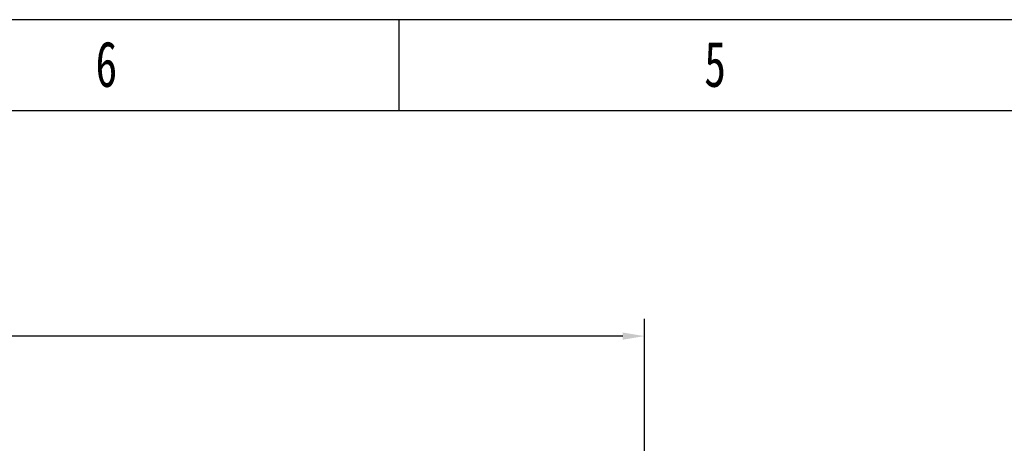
# Model space of a CAD drawing. Header units: millimetres. Extents: x 6909 to 9403, y -385 to 1379.
# Tile 41 of 142: x 7785 to 8238, y 1184 to 1379. Entities that reach past the tile are written whole.
import ezdxf

# ---------------------------------------------------------------- set-up
doc = ezdxf.new("R2010")
doc.units = ezdxf.units.MM
doc.styles.add('样式 1', font='SimSun.ttf', dxfattribs={"width": 0.7, "height": 2.5})
doc.dimstyles.get("Standard").update_dxf_attribs({"dimtxt": 20, "dimasz": 10, "dimexe": 8, "dimexo": 8, "dimgap": 8, "dimtad": 0, "dimtih": 1, "dimtoh": 1, "dimdsep": 46, "dimtxsty": 'Standard', "dimcen": 0.09, "dimadec": 0, "dimazin": 0, "dimtfac": 1, "dimtofl": 0, "dimtmove": 0, "dimatfit": 3, "dimfxl": 0, "dimtolj": 1, "dimtzin": 0, "dimarcsym": 0})

# ---------------------------------------------------------------- blocks, each defined once
blk = doc.blocks.new('*D9')
at = {"color": 0, "lineweight": -2}
for p, q in [((7411.28, 1024.38), (7411.28, 1241.28)), ((8072.63, 1044.24), (8072.63, 1241.28)), ((7421.28, 1233.28), (7707.29, 1233.28)), ((8062.63, 1233.28), (7776.62, 1233.28))]:
    blk.add_line(p, q, dxfattribs=at)
at = {"color": 0, "lineweight": 18}
for points in [[(7421.28, 1234.94), (7421.28, 1231.61), (7411.28, 1233.28)], [(8062.63, 1234.94), (8062.63, 1231.61), (8072.63, 1233.28)]]:
    blk.add_solid(points, dxfattribs=at)
at = {"layer": 'Defpoints', "color": 0, "lineweight": 18}
for p in [(8072.63, 1233.28), (8072.63, 1036.24), (7411.28, 1016.38)]:
    blk.add_point(p, dxfattribs=at)
at = {"color": 0, "lineweight": 18, "insert": (7741.95, 1233.28), "char_height": 20, "attachment_point": 5}
blk.add_mtext('\\A1;664', dxfattribs=at)
blk = doc.blocks.new('图框')
at = {"lineweight": -3}
for p, q in [((2267.32, 1603.15), (0, 1603.15)), ((955.21, 1564.98), (955.21, 1603.15)), ((2229.15, 1564.98), (38.17, 1564.98))]:
    blk.add_line(p, q, dxfattribs=at)
at = {"lineweight": -3, "char_height": 19.0852, "attachment_point": 1, "style": '样式 1'}
for s, insert, width in [('{\\fSimSun|b0|i0|c134|p2;6}', (828.12, 1594.15), 9.306), ('{\\fSimSun|b0|i0|c134|p2;5}', (1082.91, 1594.15), 8.6432)]:
    blk.add_mtext(s, dxfattribs=dict(at, insert=insert, width=width))

msp = doc.modelspace()

# ---------------------------------------------------------------- block references
at = {"xscale": 1.1, "yscale": 1.1, "zscale": 1.1}
msp.add_blockref('图框', (6908.974, -384.638), dxfattribs=at)

# ---------------------------------------------------------------- dimensions: what is measured, and where the dimension line sits
at = {"lineweight": 18}
dim = msp.add_linear_dim(base=(8072.629, 1233.278), p1=(7411.279, 1016.385), p2=(8072.629, 1036.238), text='664', dimstyle='Standard', dxfattribs=at)
dim.commit()
dim.dimension.update_dxf_attribs({"geometry": '*D9', "text_midpoint": (7741.954, 1233.278)})

doc.saveas('drawing.dxf')
